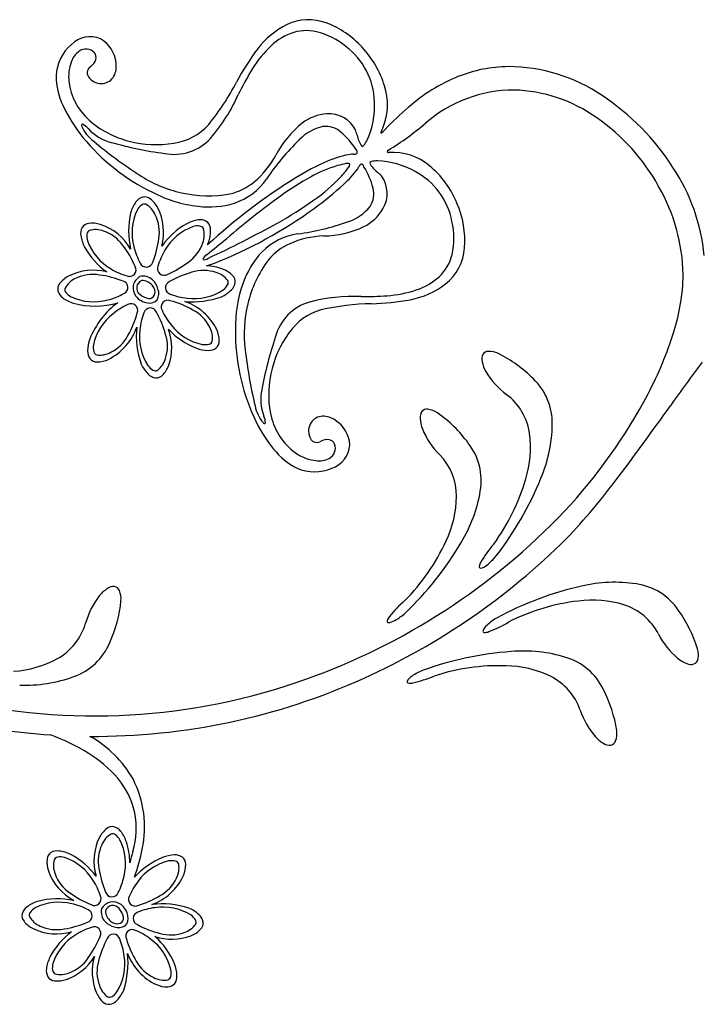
# Model space of a CAD drawing. Extents: x -4 to 4, y -4.07 to 4.07.
# Tile 11 of 40: x 0.87 to 1.63, y -3.72 to -2.62. Entities that reach past the tile are written whole.
import ezdxf

# ---------------------------------------------------------------- set-up
doc = ezdxf.new("R2010")
doc.units = 0

msp = doc.modelspace()

# ---------------------------------------------------------------- linework, layer by layer
at = {"color": 7, "linetype": 'CONTINUOUS'}
for centre, radius, start, end in [((1.207416, -2.7122), 0.095387, 116.602601, 142.662643), ((1.18838, -2.677415), 0.055779, 69.281668, 115.119384), ((1.173673, -2.719205), 0.100074, 41.933753, 69.870632), ((0.945401, -2.670422), 0.029787, 67.628385, 134.492219), ((0.938967, -2.673428), 0.035344, 5.967593, 59.813768), ((0.955805, -2.686232), 0.048494, 130.165983, 177.487873), ((1.356004, -2.821867), 0.280056, 143.261177, 152.167102), ((1.167767, -2.727844), 0.11027, 17.137413, 43.222566), ((0.946273, -2.675634), 0.023047, 125.499593, 163.371032), ((0.940557, -2.667596), 0.013183, 43.353092, 125.559188), ((0.943254, -2.663765), 0.008643, 345.997335, 397.142973), ((0.968658, -2.685341), 0.047362, 159.866936, 186.377079), ((0.950128, -2.680784), 0.008134, 123.524423, 228.36704), ((0.937611, -2.661803), 0.014602, 303.333455, 343.886459), ((0.949944, -2.673494), 0.024464, 333.254741, 368.795722), ((1.413408, -2.831708), 0.157839, 90.878858, 111.729743), ((1.41, -2.862282), 0.188396, 55.948176, 89.699973), ((0.985314, -2.683633), 0.077957, 180.347965, 205.304298), ((0.957661, -2.675766), 0.017045, 220.62194, 276.936208), ((0.957568, -2.676519), 0.016311, 277.58122, 330.68875), ((1.427246, -2.863203), 0.192223, 112.085736, 131.628802), ((0.989037, -2.6826), 0.06792, 186.765523, 228.458338), ((0.849511, -2.555479), 0.292219, 321.210367, 332.345168), ((1.208739, -2.716289), 0.06772, 338.141692, 378.009875), ((1.417683, -2.850824), 0.150823, 90.208925, 131.031924), ((1.412699, -2.866665), 0.166722, 54.434614, 88.475861), ((1.368746, -2.929617), 0.267309, 32.402981, 56.703462), ((1.060924, -2.650641), 0.160434, 204.414502, 219.503622), ((1.565029, -3.027664), 0.406729, 130.746339, 135.750902), ((1.379056, -2.918121), 0.228161, 29.066069, 55.077923), ((1.013898, -2.654603), 0.105363, 228.435669, 256.057511), ((1.028773, -2.694015), 0.065848, 278.486938, 317.450111), ((1.215843, -2.791618), 0.052216, 102.479122, 136.311644), ((1.20769, -2.765887), 0.025444, 48.625142, 97.066241), ((1.174316, -2.699121), 0.106106, 334.556185, 336.457674), ((1.099168, -2.478088), 0.339475, 301.701834, 310.28531), ((1.113951, -2.608195), 0.228352, 219.257279, 244.26638), ((1.164265, -2.81564), 0.091482, 32.5522, 48.812675), ((1.2602, -2.733693), 0.016885, 301.01438, 322.988255), ((1.275318, -2.7485), 0.006427, 143.825295, 177.002131), ((1.018657, -2.645011), 0.115841, 254.916155, 279.858447), ((1.36387, -2.947912), 0.26743, 134.00363, 146.200914), ((1.248256, -2.862618), 0.09181, 97.532913, 114.457505), ((1.239651, -2.815343), 0.043877, 91.881322, 94.484501), ((1.238888, -2.763643), 0.007876, 265.064666, 296.309666), ((1.239503, -2.769116), 0.003286, 331.102888, 415.257447), ((1.278459, -2.76936), 0.002608, 110.124472, 168.529088), ((1.277177, -2.768279), 0.001392, 203.813953, 291.986053), ((1.282236, -2.832924), 0.063517, 49.771306, 94.097106), ((1.322836, -3.039667), 0.283901, 113.364849, 121.699314), ((1.205627, -2.765209), 0.043886, 329.16543, 331.768151), ((1.251626, -2.788845), 0.007877, 127.342765, 158.585065), ((1.246993, -2.785865), 0.003285, 8.380476, 92.544019), ((1.171901, -2.832626), 0.091483, 14.829203, 31.089451), ((1.255461, -2.86636), 0.106343, 22.334, 50.392123), ((1.160713, -2.728441), 0.101658, 311.213558, 324.341001), ((1.416672, -2.904571), 0.213472, 5.425427, 33.620579), ((1.529588, -3.367598), 0.67156, 122.005819, 132.477008), ((1.0841, -2.759747), 0.069733, 288.221633, 325.598544), ((0.984897, -2.542066), 0.357824, 305.895746, 312.728877), ((1.399616, -2.909866), 0.206199, 1.131808, 29.836748), ((1.080458, -2.690396), 0.13987, 242.005025, 263.936208), ((1.235762, -2.815804), 0.025444, 326.575315, 375.015976), ((1.028896, -2.848447), 0.040323, 143.866047, 163.073023), ((1.007676, -2.832542), 0.01381, 106.097143, 145.249074), ((1.005885, -2.829363), 0.010294, 52.475408, 101.417125), ((0.993907, -2.845092), 0.030065, 27.669558, 52.629289), ((1.077706, -2.734774), 0.095469, 262.764746, 287.180116), ((1.216325, -2.797074), 0.052216, 287.330585, 321.162882), ((1.259736, -2.867412), 0.102821, 355.269711, 383.781736), ((1.078566, -2.856855), 0.090517, 167.138951, 192.946034), ((0.966783, -2.858555), 0.060342, 345.412196, 387.031408), ((0.898061, -2.42337), 0.504892, 291.56181, 305.981061), ((0.944922, -2.858781), 0.010293, 97.475864, 146.418674), ((0.947574, -2.878375), 0.030066, 72.667689, 97.626967), ((0.937693, -2.907429), 0.060749, 29.913548, 71.935917), ((1.094066, -2.922963), 0.084658, 119.145717, 144.459143), ((1.071812, -2.884607), 0.040326, 98.866319, 118.072157), ((1.068053, -2.858353), 0.013811, 61.097469, 100.248509), ((1.069035, -2.854838), 0.010294, 7.476115, 56.418707), ((1.142001, -2.595046), 0.267429, 277.441256, 289.638313), ((0.948437, -2.859763), 0.01381, 151.095592, 190.247745), ((0.974689, -2.856005), 0.040324, 188.865593, 208.072114), ((1.049442, -2.857489), 0.030065, 342.668463, 367.628194), ((1.186393, -2.929269), 0.069732, 98.043227, 135.420138), ((1.035129, -2.854604), 0.044614, 336.644947, 344.608146), ((1.013052, -2.833748), 0.084662, 209.144947, 234.457694), ((1.205929, -2.946086), 0.095467, 136.460895, 160.876491), ((1.305972, -2.872023), 0.056368, 308.683493, 356.064438), ((1.049614, -2.805178), 0.094108, 285.645974, 291.176922), ((0.948638, -2.961026), 0.060334, 75.408988, 117.033522), ((1.073182, -2.948895), 0.053127, 68.208331, 88.044639), ((1.082719, -2.927849), 0.030063, 45.23547, 70.19588), ((1.09666, -2.913832), 0.010293, 356.447605, 405.390416), ((1.387673, -2.902655), 0.218124, 342.220729, 359.175636), ((0.919447, -2.921931), 0.010293, 142.474441, 191.41769), ((0.935177, -2.933911), 0.030066, 117.668256, 142.62776), ((1.007671, -2.920617), 0.014655, 119.800394, 218.376964), ((1.005837, -2.920435), 0.008772, 111.0892, 232.792406), ((1.004377, -2.922653), 0.015284, 47.193286, 105.132578), ((1.003246, -2.9263), 0.014061, 38.554624, 92.302161), ((1.007424, -2.925021), 0.010125, 341.905612, 407.670932), ((0.998673, -2.927804), 0.022949, 15.093474, 45.482781), ((1.093266, -2.912492), 0.013811, 312.613648, 351.765579), ((1.246911, -2.963321), 0.139863, 159.705721, 181.637812), ((1.283746, -2.839887), 0.095384, 280.979019, 307.03974), ((0.922626, -2.92014), 0.013811, 196.097043, 235.249196), ((1.01447, -2.911158), 0.021419, 229.405767, 259.133026), ((1.011079, -2.925807), 0.006418, 264.212113, 338.43828), ((1.008344, -2.926781), 0.013432, 329.473224, 381.635474), ((1.074606, -2.893649), 0.040323, 294.791643, 313.998619), ((0.938531, -2.89892), 0.040323, 233.866864, 253.073385), ((0.95034, -2.850862), 0.089777, 254.793724, 286.667445), ((1.032165, -3.012364), 0.094044, 126.603446, 158.124863), ((1.01246, -2.916241), 0.021131, 219.614997, 260.833012), ((1.011484, -2.926011), 0.011346, 257.837285, 317.991602), ((1.059117, -2.839266), 0.096586, 265.107914, 289.59851), ((1.0299, -2.994885), 0.062982, 26.472663, 70.541713), ((1.265269, -3.230165), 0.292223, 91.296312, 102.430884), ((1.25145, -2.658055), 0.280054, 271.47471, 280.380635), ((1.220727, -3.008027), 0.065847, 106.192519, 145.15547), ((0.937277, -2.943351), 0.06335, 296.569994, 340.967523), ((1.084969, -2.974281), 0.088404, 173.327687, 200.503783), ((1.094471, -2.908505), 0.084842, 223.139529, 248.65692), ((0.977513, -2.986983), 0.058731, 340.449174, 380.392496), ((1.059074, -2.979607), 0.030064, 0.235562, 25.195292), ((1.335438, -2.969809), 0.228347, 179.375059, 204.384386), ((1.260144, -3.038848), 0.11584, 143.783475, 168.725541), ((1.205301, -2.847648), 0.408596, 332.188811, 342.684471), ((0.982733, -2.991254), 0.040322, 159.791762, 178.998966), ((1.078845, -2.979554), 0.010294, 311.447307, 360.389462), ((0.956216, -2.991124), 0.013811, 177.615768, 216.767254), ((1.077523, -2.949688), 0.040323, 249.789893, 268.997324), ((1.077392, -2.976207), 0.01381, 267.614279, 306.767545), ((1.388807, -2.998256), 0.007169, 91.44795, 149.373277), ((1.389272, -3.015725), 0.024643, 64.40619, 91.502061), ((1.3347, -3.124409), 0.146255, 44.538607, 63.518442), ((0.952868, -2.992577), 0.010294, 221.446193, 270.388566), ((0.952814, -2.972808), 0.030063, 270.235109, 295.195745), ((1.038775, -2.988337), 0.040326, 204.792248, 223.998086), ((1.393565, -2.999764), 0.012084, 154.725094, 193.616802), ((1.41783, -2.995205), 0.036762, 191.618005, 210.146862), ((3.162883, -4.160405), 1.923099, 142.997091, 144.797059), ((1.00457, -2.99645), 0.030066, 315.236286, 340.195564), ((1.249437, -3.038854), 0.105362, 167.584151, 195.205994), ((1.460551, -2.969687), 0.086522, 210.551705, 233.473268), ((1.019929, -3.006998), 0.01381, 222.614579, 261.766287), ((1.01859, -3.010393), 0.010293, 266.445549, 315.388579), ((1.391773, -3.071162), 0.06826, 358.767975, 406.282156), ((1.369039, -3.092219), 0.066412, 8.414017, 52.949901), ((1.037535, -2.760158), 0.597804, 316.847496, 332.274077), ((1.324796, -3.064855), 0.012083, 146.280389, 185.172097), ((1.320312, -3.062665), 0.007169, 83.006112, 140.931009), ((1.318207, -3.080012), 0.024643, 55.963754, 83.059626), ((1.248269, -3.179507), 0.146256, 36.095451, 55.075286), ((-1.147361, -1.110171), 3.357257, 322.983658, 324.666519), ((1.273862, -2.998478), 0.160428, 204.13817, 219.227518), ((1.213313, -3.0487), 0.067919, 195.183461, 236.876276), ((1.205506, -3.079848), 0.017045, 146.702616, 203.018609), ((1.20479, -3.079597), 0.01631, 92.951337, 146.059518), ((1.204115, -3.087772), 0.024464, 54.845705, 90.386239), ((1.199302, -3.097635), 0.035343, 3.826465, 57.673724), ((1.349468, -3.063908), 0.036762, 183.175343, 201.704428), ((1.395474, -3.044939), 0.086523, 202.108946, 225.030509), ((1.298385, -3.069754), 0.161657, 337.17171, 358.980484), ((1.197665, -3.08437), 0.008134, 195.275109, 300.117542), ((1.209116, -3.104013), 0.014603, 79.756335, 120.307562), ((1.209863, -3.098086), 0.008643, 26.498857, 77.643188), ((1.316325, -3.098082), 0.119431, 342.880147, 367.496258), ((1.210733, -3.051578), 0.077955, 218.337627, 243.294413), ((1.205233, -3.098801), 0.013183, 298.082453, 380.289957), ((1.204853, -3.093207), 0.029784, 289.14821, 356.015617), ((1.312541, -3.135218), 0.068261, 350.32601, 397.840191), ((1.20181, -3.065742), 0.047362, 237.264407, 263.774324), ((1.200568, -3.090112), 0.023045, 260.270402, 298.145186), ((1.286962, -3.152708), 0.066413, 359.971573, 404.507236), ((1.195305, -3.076862), 0.048495, 246.153855, 293.474647), ((1.208242, -3.068803), 0.231376, 323.70387, 343.829944), ((1.109371, -2.995221), 0.364813, 322.099363, 337.900063), ((0.959725, -2.707412), 0.71325, 316.330281, 323.528618), ((1.220376, -3.120114), 0.161655, 328.728978, 350.537979), ((1.23396, -3.150769), 0.119431, 334.437829, 359.054167), ((0.937626, -2.659902), 0.739275, 289.583689, 316.474788), ((0.932302, -2.652424), 0.771337, 294.349321, 314.782148), ((1.131346, -3.105938), 0.231377, 315.26125, 335.387323), ((1.044334, -3.018628), 0.364831, 313.657425, 329.45744), ((1.494476, -3.292023), 0.131872, 139.150512, 149.934321), ((1.35127, -3.181899), 0.059274, 307.212911, 320.849006), ((1.380032, -3.23112), 0.001456, 163.87833, 254.79006), ((1.392112, -3.23288), 0.013652, 149.521377, 170.878337), ((1.378444, -3.22003), 0.012554, 275.511981, 313.703992), ((0.984418, -3.286295), 0.036762, 122.572914, 141.101999), ((0.971483, -3.265266), 0.012084, 85.67841, 124.569895), ((0.971189, -3.260283), 0.007169, 22.402762, 80.327659), ((0.955042, -3.266964), 0.024643, 355.360929, 382.457027), ((1.572008, -3.608782), 0.364827, 102.57423, 118.374245), ((1.52978, -3.410023), 0.161655, 81.493667, 103.302668), ((1.543844, -3.317692), 0.06826, 34.19144, 81.705621), ((1.023526, -3.317064), 0.086522, 141.506578, 164.428368), ((1.504811, -3.387643), 0.11943, 72.977943, 97.594281), ((0.834028, -3.254871), 0.146257, 335.493452, 354.473287), ((1.381709, -3.368765), 0.131875, 130.708717, 141.492297), ((1.515802, -3.499088), 0.231381, 96.644767, 116.770385), ((1.519317, -3.336629), 0.066413, 27.524485, 72.060149), ((1.48189, -3.365167), 0.146253, 16.956704, 35.93654), ((1.289134, -3.295234), 0.013652, 141.07671, 162.43367), ((1.256219, -3.238805), 0.059278, 298.769593, 312.404774), ((1.427941, -3.339316), 0.059283, 119.630117, 133.263928), ((0.876369, -3.275426), 0.066414, 299.369048, 343.904711), ((1.277443, -3.291719), 0.001456, 155.435527, 246.346282), ((1.277501, -3.280515), 0.012554, 267.067426, 305.259214), ((1.394827, -3.306202), 0.012554, 126.772898, 164.962681), ((1.343026, -3.179852), 0.131876, 290.540078, 301.32343), ((1.384151, -3.3028), 0.001456, 185.678796, 276.591696), ((1.384414, -3.290595), 0.013652, 269.596714, 290.953674), ((1.655303, -3.266657), 0.086522, 207.001063, 229.922626), ((0.904164, -3.289127), 0.068262, 289.72316, 337.237341), ((1.598104, -3.329333), 0.024643, 348.971339, 376.067211), ((0.852042, -3.228296), 0.119433, 273.835047, 298.451385), ((1.440268, -3.689426), 0.364833, 94.082521, 109.882308), ((1.427853, -3.486606), 0.161656, 73.002427, 94.811202), ((1.455398, -3.397362), 0.068259, 25.69984, 73.214241), ((1.623067, -3.304565), 0.036762, 230.327418, 248.856503), ((1.615255, -3.332683), 0.007169, 291.102511, 349.027623), ((1.400874, -3.572615), 0.231368, 88.152597, 108.279352), ((1.406461, -3.460783), 0.11943, 64.485907, 89.102245), ((1.614556, -3.327741), 0.012083, 246.858156, 285.750086), ((0.872082, -3.201411), 0.161659, 268.126238, 289.935012), ((0.949944, -2.691816), 0.728176, 269.614394, 294.362575), ((1.309709, -3.363993), 0.012554, 118.280408, 156.469968), ((1.33757, -3.401633), 0.059281, 111.137053, 124.771322), ((1.277134, -3.231378), 0.131876, 282.048141, 292.831493), ((1.428342, -3.41247), 0.066413, 19.032709, 63.568373), ((0.950064, -2.696225), 0.700885, 256.846881, 289.621015), ((1.299653, -3.359052), 0.001456, 177.183797, 268.098452), ((1.301715, -3.347021), 0.013651, 261.107504, 282.464464), ((1.387108, -3.435168), 0.146256, 8.464656, 27.444263), ((1.57317, -3.363344), 0.086522, 198.509619, 221.431182), ((0.95164, -2.678253), 0.741788, 257.051133, 266.090238), ((0.815263, -3.647395), 0.24462, 58.491179, 69.467526), ((0.883874, -3.529675), 0.125601, 29.674585, 60.855697), ((1.53569, -3.396079), 0.036761, 221.835065, 240.364149), ((1.507342, -3.416889), 0.024644, 340.481007, 367.576879), ((1.523849, -3.417743), 0.012083, 238.367836, 277.259766), ((1.523811, -3.422734), 0.007168, 282.60701, 340.532337), ((0.872025, -3.556164), 0.137177, 40.719406, 58.788941), ((0.910598, -3.522605), 0.08605, 342.714435, 400.538126), ((0.888095, -3.521137), 0.117827, 348.065689, 387.082735), ((0.970022, -3.530837), 0.010293, 80.007704, 128.94942), ((0.968309, -3.53406), 0.013811, 36.17542, 75.327128), ((0.982387, -3.546263), 0.030064, 128.795792, 153.75575), ((0.947494, -3.550487), 0.040321, 18.351579, 37.558783), ((1.009834, -3.559046), 0.060338, 154.392958, 196.014388), ((0.916126, -3.560791), 0.073338, 359.946801, 378.276872), ((0.907527, -3.557873), 0.010293, 125.00747, 173.950281), ((0.908595, -3.561362), 0.01381, 81.176004, 120.328825), ((0.905491, -3.587698), 0.040322, 63.350591, 82.557339), ((0.8842, -3.626597), 0.084653, 36.9652, 62.279757), ((2.343594, -3.905997), 1.397422, 165.16361, 165.701043), ((0.782064, -3.500739), 0.225793, 340.253183, 348.565446), ((1.040894, -3.592376), 0.04032, 92.425509, 111.633168), ((1.040105, -3.565872), 0.01381, 54.655934, 93.808533), ((0.927179, -3.560036), 0.030064, 173.797354, 198.756858), ((1.061005, -3.638015), 0.090178, 112.821055, 137.443736), ((1.041474, -3.56249), 0.010293, 1.035645, 49.977143), ((1.021709, -3.562928), 0.030063, 336.229486, 361.189443), ((0.955978, -3.549437), 0.060747, 199.488682, 241.510828), ((0.99188, -3.54813), 0.063344, 290.454682, 334.854858), ((0.899284, -3.642075), 0.040322, 108.351806, 127.558555), ((0.908925, -3.691526), 0.090521, 78.480558, 104.285377), ((0.970901, -3.619062), 0.014653, 53.044835, 151.628979), ((0.970674, -3.617234), 0.008771, 38.627383, 160.342857), ((0.966647, -3.623958), 0.021128, 10.589886, 51.809897), ((1.026466, -3.695003), 0.088404, 70.919626, 98.095496), ((0.879634, -3.619546), 0.010293, 170.007485, 218.949639), ((0.882856, -3.621258), 0.01381, 126.173855, 165.326453), ((0.972854, -3.615721), 0.015281, 166.28808, 224.232098), ((0.97647, -3.6145), 0.014058, 179.117524, 232.872), ((0.961615, -3.626095), 0.021417, 12.291806, 42.021543), ((1.039373, -3.648471), 0.040322, 47.427393, 66.633686), ((1.057557, -3.62917), 0.01381, 9.658864, 48.810349), ((0.895061, -3.607179), 0.030066, 218.79601, 243.754835), ((0.977862, -3.609891), 0.022947, 225.940918, 256.331125), ((0.975298, -3.618705), 0.010125, 223.756306, 289.514458), ((0.976175, -3.622341), 0.006417, 292.981427, 367.213978), ((0.976387, -3.622741), 0.011346, 313.435744, 373.586427), ((1.060917, -3.627746), 0.010293, 316.035347, 364.978377), ((0.907843, -3.579736), 0.060336, 244.392628, 286.013836), ((0.975405, -3.705379), 0.084669, 126.967793, 152.276917), ((0.97708, -3.619583), 0.013432, 249.788558, 301.951244), ((1.046631, -3.614079), 0.030064, 291.22963, 316.189361), ((0.960946, -3.706138), 0.084845, 22.768365, 48.283944), ((1.036495, -3.587263), 0.058731, 251.032721, 290.974043), ((0.89085, -3.672513), 0.096589, 341.82668, 366.315463), ((1.045693, -3.639439), 0.062977, 200.882407, 244.953003), ((0.936497, -3.684076), 0.040324, 153.352721, 172.558787), ((0.899216, -3.635087), 0.05901, 289.075297, 329.310201), ((1.007882, -3.682103), 0.060336, 163.736246, 202.087596), ((1.001698, -3.688168), 0.040322, 2.426369, 21.633345), ((0.91016, -3.680972), 0.013811, 171.175326, 210.326144), ((0.90667, -3.682041), 0.010294, 215.006995, 263.949149), ((0.908834, -3.66239), 0.030063, 263.795323, 288.75528), ((1.031587, -3.688747), 0.010293, 271.03246, 319.976365), ((1.028204, -3.687378), 0.01381, 324.658654, 363.81103), ((0.979997, -3.693904), 0.030063, 201.231186, 226.190238), ((0.945607, -3.686647), 0.04032, 317.426365, 336.633797), ((1.03115, -3.668983), 0.030062, 246.227429, 271.187612), ((0.966331, -3.70819), 0.010294, 226.03519, 274.97625), ((0.964908, -3.704831), 0.013809, 279.657866, 318.81091)]:
    msp.add_arc(centre, radius, start, end, dxfattribs=at)
at = {"color": 1, "linetype": 'CONTINUOUS'}
for centre, radius, start, end in [((1.194148, -2.701867), 0.0697, 111.45735, 135.757152), ((1.186329, -2.684539), 0.050721, 77.501717, 110.397312), ((1.17775, -2.715178), 0.082509, 50.552806, 76.289963), ((1.239808, -2.747517), 0.134263, 135.396304, 149.600505), ((1.182242, -2.715084), 0.079655, 1.488422, 53.005323), ((1.481799, -2.888904), 0.41453, 149.670244, 153.667251), ((0.93005, -2.624804), 0.197281, 319.147776, 336.006266), ((1.171145, -2.718158), 0.090871, 335.485274, 363.244661), ((1.211564, -2.775348), 0.048757, 93.17717, 128.05476), ((1.21157, -2.759303), 0.03275, 26.891045, 94.744159), ((0.936877, -2.739463), 0.001398, 89.214111, 230.772533), ((0.972963, -2.724442), 0.040326, 203.537401, 233.199756), ((0.930084, -2.75239), 0.015862, 36.194504, 64.567516), ((1.249715, -2.823075), 0.109857, 128.379039, 152.515665), ((0.982267, -2.705873), 0.054139, 223.329552, 255.377234), ((0.446811, -3.004295), 0.835394, 17.704236, 18.119286), ((1.27341, -2.744557), 0.031292, 190.480014, 214.779362), ((1.277169, -2.365077), 0.511092, 230.023671, 237.154464), ((1.082892, -2.356962), 0.417254, 254.102568, 262.440236), ((1.038675, -2.716403), 0.055229, 258.852288, 317.31356), ((1.248448, -2.760632), 0.001923, 247.365951, 334.798706), ((1.221253, -2.738644), 0.036842, 321.75433, 332.136322), ((1.062701, -2.724524), 0.101538, 309.887313, 331.883669), ((1.259391, -2.917724), 0.138975, 106.06284, 119.61672), ((1.250108, -2.887314), 0.107185, 100.629308, 105.792159), ((1.231922, -2.785702), 0.004057, 53.483369, 113.002794), ((1.229145, -2.782904), 0.005212, 312.738416, 365.082041), ((1.284048, -2.766392), 0.031286, 208.859296, 233.16091), ((1.258567, -2.781617), 0.001923, 88.845452, 176.270508), ((1.266194, -2.815751), 0.036847, 91.503903, 101.884523), ((1.262304, -2.869738), 0.090868, 60.397198, 88.157037), ((1.075262, -2.68223), 0.135152, 236.142434, 257.935537), ((1.354552, -3.09131), 0.336924, 119.096777, 125.627873), ((1.090542, -2.671926), 0.183026, 304.502571, 317.332344), ((1.137739, -2.716754), 0.117945, 317.805702, 323.608295), ((0.684488, -3.391556), 0.835153, 45.522178, 45.937457), ((1.243386, -2.81525), 0.032747, 328.896416, 396.752675), ((1.269984, -2.861162), 0.079655, 10.63631, 62.153211), ((1.084753, -2.749228), 0.06845, 283.759085, 308.984664), ((1.077182, -2.685411), 0.132468, 256.83579, 280.37276), ((1.763766, -3.651457), 1.030616, 125.979251, 130.315336), ((0.926187, -2.441593), 0.465968, 299.250526, 305.114272), ((1.229005, -2.808133), 0.048756, 295.587842, 330.465208), ((0.587709, -1.82932), 1.165568, 294.786079, 299.060994), ((1.267908, -2.865145), 0.082506, 347.351794, 373.089176), ((1.208455, -2.964085), 0.10154, 91.758718, 113.754619), ((1.20318, -2.752759), 0.109854, 271.125999, 295.262851), ((0.247459, -1.849187), 1.324684, 308.689315, 309.887932), ((1.196108, -2.933356), 0.06845, 114.656331, 139.881911), ((1.080416, -2.892218), 0.010294, 118.42743, 159.327898), ((1.299169, -2.871061), 0.05072, 313.243825, 346.139869), ((1.072779, -2.883939), 0.005055, 246.764996, 314.971873), ((1.249924, -2.96847), 0.132461, 143.268785, 166.806436), ((1.287113, -2.85636), 0.069699, 287.884108, 312.183683), ((1.26648, -2.795174), 0.134268, 274.04174, 288.245257), ((1.251925, -2.971604), 0.13515, 165.706165, 187.499495), ((1.205062, -2.989213), 0.055227, 106.328338, 164.790254), ((1.238909, -3.127211), 0.197275, 87.635552, 104.494041), ((1.247233, -2.515636), 0.414468, 269.974387, 273.972081), ((1.546743, -3.109175), 0.41723, 161.201243, 169.539369), ((1.625766, -2.931494), 0.511108, 186.487618, 193.618183), ((1.189454, -3.044434), 0.054138, 168.264149, 200.31273), ((1.168687, -3.044525), 0.040327, 190.442844, 220.103847), ((1.139205, -3.070192), 0.001398, 192.875869, 334.427894), ((1.124607, -3.070539), 0.015861, 359.074187, 387.448327)]:
    msp.add_arc(centre, radius, start, end, dxfattribs=at)
at = {"color": 2, "linetype": 'CONTINUOUS'}
for centre, radius, start, end in [((1.013874, -2.842757), 0.01857, 128.159586, 151.724903), ((1.005642, -2.832373), 0.00532, 73.16292, 127.550479), ((0.994852, -2.849248), 0.025191, 24.086382, 60.692139), ((1.051174, -2.859147), 0.059272, 154.8534, 195.252038), ((0.979996, -2.858086), 0.042408, 349.931163, 386.796893), ((1.065212, -2.869954), 0.018567, 83.156651, 106.72537), ((1.066735, -2.856795), 0.00532, 28.162439, 82.549781), ((0.960039, -2.862604), 0.018567, 173.156991, 196.725029), ((0.946879, -2.861081), 0.005319, 118.159842, 172.54805), ((0.951182, -2.880646), 0.025193, 69.089549, 105.691955), ((0.946926, -2.897397), 0.042408, 34.930339, 71.796293), ((1.079996, -2.907919), 0.059269, 109.852284, 150.253366), ((1.047173, -2.861097), 0.02519, 339.086174, 375.691262), ((0.998007, -2.847817), 0.059273, 199.853336, 240.252196), ((0.895129, -2.939768), 0.109252, 23.31116, 37.595038), ((0.913426, -2.851422), 0.109236, 338.309496, 352.5952), ((1.030419, -2.856842), 0.042407, 304.931115, 341.797963), ((1.064384, -2.857646), 0.07244, 193.648347, 209.015381), ((1.090382, -2.916195), 0.07242, 148.645293, 164.016662), ((1.007815, -2.889941), 0.00735, 202.745642, 345.392478), ((0.988052, -2.80505), 0.109246, 293.310757, 307.595319), ((0.948171, -2.947819), 0.042407, 79.93079, 116.797861), ((0.941505, -3.014405), 0.109251, 68.31087, 82.594976), ((1.006277, -2.837435), 0.072418, 238.647045, 254.01887), ((0.989122, -2.900252), 0.00735, 247.747159, 390.386582), ((1.027564, -2.899037), 0.00735, 157.746063, 300.388966), ((1.087463, -3.008452), 0.109248, 105.268742, 119.552848), ((1.07175, -2.943407), 0.042408, 71.066818, 107.932772), ((1.078471, -2.927481), 0.025191, 37.171729, 73.775476), ((0.939331, -2.932964), 0.02519, 114.084632, 150.691729), ((0.980026, -2.920001), 0.00735, 292.744825, 435.384399), ((1.036388, -2.920208), 0.00735, 112.474941, 255.116028), ((1.0823, -2.907751), 0.018569, 306.138464, 329.704688), ((1.093711, -2.914484), 0.00532, 330.317227, 384.704353), ((0.922458, -2.922174), 0.00532, 163.163894, 217.549505), ((0.93284, -2.913944), 0.018568, 218.156366, 241.723724), ((0.947728, -2.863428), 0.072445, 283.649887, 299.016008), ((1.060631, -2.859789), 0.072403, 248.844181, 264.219429), ((1.060961, -2.873045), 0.05927, 262.611463, 303.010545), ((0.949232, -2.876638), 0.059276, 244.854305, 285.250499), ((1.016587, -3.005358), 0.072454, 113.851021, 129.214633), ((0.990977, -2.945449), 0.00735, 337.477312, 480.116886), ((1.031718, -2.941444), 0.00735, 67.477871, 210.115781), ((1.005431, -3.039966), 0.109259, 60.269361, 74.552097), ((1.006951, -2.996173), 0.059269, 127.611306, 168.011944), ((0.892474, -2.919173), 0.109237, 330.268957, 344.554661), ((1.072656, -2.974368), 0.072427, 158.847382, 174.217381), ((1.012213, -2.950121), 0.00735, 22.475637, 165.113244), ((0.92397, -3.001196), 0.109248, 15.269323, 29.553201), ((1.091598, -2.915852), 0.072421, 203.847485, 219.218169), ((1.040317, -2.982853), 0.042408, 26.066556, 62.932733), ((1.059377, -2.974693), 0.059272, 172.611519, 213.010379), ((0.989015, -2.985481), 0.042407, 341.065745, 377.932815), ((1.082444, -2.925466), 0.059274, 217.612036, 258.009342), ((1.056333, -2.976344), 0.02519, 352.170528, 388.775168), ((0.949568, -2.954049), 0.042409, 296.067209, 332.93227), ((1.07299, -2.965103), 0.018566, 261.138009, 284.7065), ((1.076298, -2.97793), 0.00532, 285.319201, 339.703945), ((0.967319, -2.986723), 0.018566, 171.138122, 194.706387), ((0.954492, -2.990031), 0.00532, 195.314823, 249.701299), ((0.956077, -2.970065), 0.02519, 262.171977, 298.776617), ((1.004942, -2.992206), 0.025188, 307.170408, 343.778846), ((1.024669, -2.996033), 0.018567, 216.139287, 239.705738), ((1.017937, -3.007443), 0.00532, 240.315651, 294.700395), ((0.981545, -3.55044), 0.025189, 120.733004, 157.338315), ((0.970339, -3.53384), 0.00532, 53.87654, 108.263449), ((0.962371, -3.544422), 0.018566, 29.698769, 53.266354), ((0.996614, -3.558907), 0.042404, 154.625195, 191.493606), ((0.925487, -3.561737), 0.059272, 346.172913, 386.570885), ((0.929537, -3.563587), 0.02519, 165.732485, 202.336902), ((0.909875, -3.559773), 0.00532, 98.877029, 153.264372), ((0.911724, -3.572888), 0.018565, 74.69746, 98.266632), ((0.897885, -3.611214), 0.059273, 31.173924, 71.571007), ((1.046414, -3.616466), 0.059268, 103.412444, 143.813081), ((1.035981, -3.577081), 0.018565, 76.716015, 100.284733), ((1.038969, -3.564176), 0.005319, 21.720484, 76.108692), ((1.019049, -3.566258), 0.02519, 332.648524, 369.2516), ((0.94618, -3.558917), 0.042406, 199.627015, 236.493862), ((1.063019, -3.550585), 0.109255, 188.830217, 203.113182), ((0.88767, -3.619759), 0.072464, 17.411581, 32.773595), ((0.912244, -3.560563), 0.072439, 332.408082, 347.774887), ((1.055802, -3.625848), 0.072412, 142.207173, 157.579226), ((1.002879, -3.560151), 0.042405, 298.492139, 335.359433), ((0.987245, -3.506084), 0.109246, 233.830498, 248.114605), ((0.969598, -3.591443), 0.00735, 196.036468, 338.678614), ((0.966595, -3.503942), 0.109233, 286.869649, 301.155353), ((0.910534, -3.664076), 0.059267, 76.172103, 116.57274), ((0.909365, -3.677313), 0.072428, 62.408173, 77.77726), ((0.950082, -3.601027), 0.00735, 241.040423, 383.672129), ((0.995311, -3.601758), 0.00735, 151.309918, 293.947071), ((0.882637, -3.619229), 0.005319, 143.873718, 198.261277), ((0.89322, -3.627198), 0.018567, 119.698109, 143.266147), ((0.940239, -3.619969), 0.00735, 286.034843, 428.676384), ((1.000508, -3.62287), 0.00735, 106.309718, 248.949746), ((1.026245, -3.682673), 0.072407, 97.205519, 112.579169), ((1.026244, -3.669404), 0.059266, 58.413156, 98.814016), ((1.046713, -3.634181), 0.018568, 31.718591, 55.284361), ((0.899237, -3.608023), 0.025189, 210.732424, 247.338405), ((0.899382, -3.526554), 0.109249, 278.830469, 293.114119), ((1.049375, -3.533376), 0.109257, 241.872541, 256.154821), ((1.042394, -3.614551), 0.025192, 287.650576, 324.251642), ((1.057953, -3.627167), 0.005319, 336.719518, 391.107077), ((0.907703, -3.592953), 0.042405, 244.626692, 281.493986), ((0.960005, -3.691679), 0.059266, 121.170781, 161.57253), ((0.968532, -3.701847), 0.072408, 107.405481, 122.779359), ((0.949824, -3.639486), 0.00735, 331.035203, 473.677349), ((0.971207, -3.647781), 0.00735, 16.313441, 158.944088), ((0.992319, -3.642583), 0.00735, 61.304849, 203.952139), ((0.96822, -3.703088), 0.072428, 52.208073, 67.576704), ((1.03528, -3.598803), 0.042404, 253.49054, 290.358504), ((0.854876, -3.602317), 0.109254, 323.829922, 338.112887), ((1.060704, -3.696649), 0.10926, 151.872841, 166.154893), ((0.911386, -3.673521), 0.072425, 7.206105, 22.575649), ((1.090132, -3.613869), 0.10923, 196.869403, 211.155336), ((0.977613, -3.693686), 0.059265, 13.412366, 53.813892), ((0.921685, -3.677844), 0.018565, 164.697687, 188.266405), ((0.907714, -3.643388), 0.042406, 289.626239, 326.49331), ((0.995275, -3.682553), 0.042405, 163.491099, 200.357946), ((0.924669, -3.673517), 0.059269, 328.414552, 368.813857), ((1.033925, -3.650153), 0.042404, 208.491063, 245.35925), ((0.908569, -3.679693), 0.00532, 188.873607, 243.260733), ((0.912384, -3.660031), 0.025189, 255.73124, 292.336997), ((1.016995, -3.683254), 0.018565, 346.719533, 370.287572), ((1.027818, -3.666322), 0.025189, 242.649725, 279.253472), ((1.0299, -3.686242), 0.00532, 291.720343, 346.107253), ((0.979523, -3.689668), 0.02519, 197.648901, 234.253318), ((0.959897, -3.693986), 0.018567, 301.716412, 325.282636), ((0.966909, -3.705226), 0.00532, 246.725365, 301.110976)]:
    msp.add_arc(centre, radius, start, end, dxfattribs=at)

doc.saveas('drawing.dxf')
